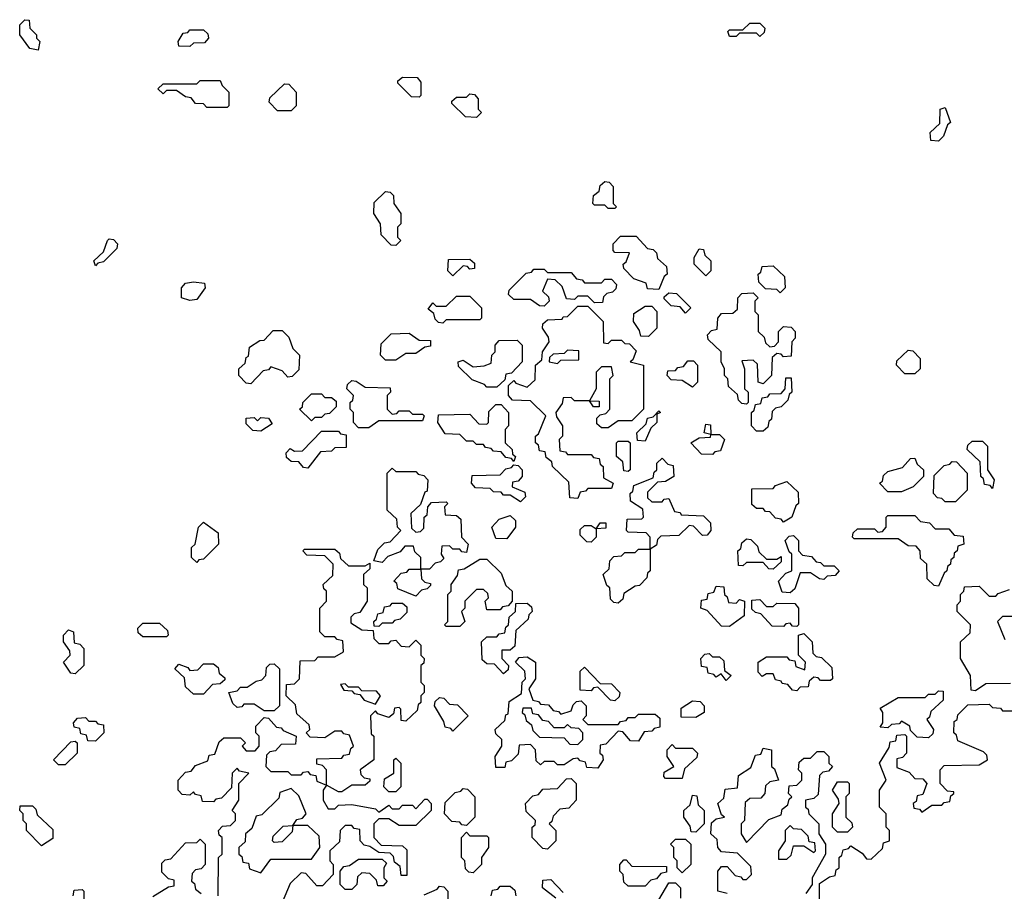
# Model space of a CAD drawing. Extents: x 2895860 to 3052244, y 542080 to 918683.
# Tile 34 of 133: x 2940950 to 2943870, y 706885 to 709470. Entities that reach past the tile are written whole.
import ezdxf

# ---------------------------------------------------------------- set-up
doc = ezdxf.new("R2010")
doc.units = 0

msp = doc.modelspace()

# ---------------------------------------------------------------- linework, layer by layer
at = {"layer": '0CON05XD'}
for points in [[(2941005, 709380), (2940980, 709385), (2940950, 709425), (2940950, 709455), (2940965, 709470), (2940978.3, 709468.3), (2940980, 709445), (2941000, 709425), (2941000, 709415), (2941010, 709405), (2941005, 709380)], [(2943145, 709420), (2943135, 709430), (2943085, 709430), (2943075, 709420), (2943055, 709420), (2943050, 709435), (2943055, 709440), (2943095, 709440), (2943115, 709460), (2943145, 709460), (2943160, 709445), (2943158.3, 709431.7), (2943145, 709420)], [(2941455, 709390), (2941421.7, 709391.7), (2941420, 709405), (2941435, 709430), (2941448.3, 709431.7), (2941455, 709440), (2941495, 709440), (2941508.3, 709428.3), (2941510, 709415), (2941498.3, 709401.7), (2941465, 709400), (2941455, 709390)], [(2942135, 709240), (2942111.7, 709241.7), (2942071.7, 709281.7), (2942071.7, 709288.3), (2942085, 709300), (2942128.3, 709298.3), (2942140, 709285), (2942140, 709245), (2942135, 709240)], [(2941565, 709210), (2941505, 709210), (2941495, 709220), (2941471.7, 709221.7), (2941458.3, 709238.3), (2941441.7, 709241.7), (2941415, 709260), (2941385, 709260), (2941375, 709250), (2941360, 709265), (2941375, 709280), (2941475, 709280), (2941485, 709290), (2941545, 709290), (2941550, 709275), (2941570, 709255), (2941570, 709215), (2941565, 709210)], [(2941755, 709200), (2941715, 709200), (2941690, 709225), (2941691.7, 709238.3), (2941735, 709280), (2941748.3, 709278.3), (2941770, 709255), (2941770, 709215), (2941755, 709200)], [(2942305, 709180), (2942271.7, 709181.7), (2942231.7, 709221.7), (2942231.7, 709228.3), (2942245, 709240), (2942275, 709240), (2942285, 709250), (2942298.3, 709248.3), (2942310, 709235), (2942310, 709205), (2942320, 709195), (2942305, 709180)], [(2943675, 709110), (2943651.7, 709111.7), (2943650, 709135), (2943678.3, 709161.7), (2943680, 709205), (2943695, 709210), (2943710, 709165), (2943701.7, 709158.3), (2943690, 709125), (2943675, 709110)], [(2942715, 708910), (2942695, 708910), (2942685, 708920), (2942655, 708920), (2942650, 708925), (2942651.7, 708948.3), (2942668.3, 708961.7), (2942671.7, 708978.3), (2942685, 708990), (2942698.3, 708988.3), (2942710, 708975), (2942710, 708925), (2942720, 708915), (2942715, 708910)], [(2942065, 708800), (2942051.7, 708801.7), (2942021.7, 708831.7), (2942020, 708865), (2942000, 708895), (2942001.7, 708928.3), (2942035, 708960), (2942048.3, 708958.3), (2942058.3, 708948.3), (2942060, 708925), (2942080, 708895), (2942080, 708865), (2942070, 708855), (2942070, 708825), (2942080, 708815), (2942065, 708800)], [(2941175, 708740), (2941170, 708755), (2941198.3, 708781.7), (2941210, 708815), (2941215, 708820), (2941228.3, 708818.3), (2941240, 708805), (2941238.3, 708791.7), (2941198.3, 708751.7), (2941181.7, 708748.3), (2941175, 708740)], [(2942845, 708670), (2942811.7, 708671.7), (2942808.3, 708688.3), (2942771.7, 708701.7), (2942741.7, 708731.7), (2942740, 708745), (2942748.3, 708751.7), (2942758.3, 708778.3), (2942715, 708780), (2942710, 708785), (2942710, 708805), (2942731.7, 708828.3), (2942778.3, 708828.3), (2942811.7, 708791.7), (2942828.3, 708788.3), (2942838.3, 708778.3), (2942841.7, 708761.7), (2942868.3, 708738.3), (2942870, 708715), (2942861.7, 708708.3), (2942845, 708670)], [(2942985, 708710), (2942950, 708745), (2942950, 708765), (2942965, 708790), (2942978.3, 708788.3), (2942981.7, 708771.7), (2943000, 708755), (2943000, 708725), (2942985, 708710)], [(2942235, 708710), (2942220, 708725), (2942221.7, 708758.3), (2942285, 708760), (2942298.3, 708748.3), (2942298.3, 708731.7), (2942285, 708730), (2942278.3, 708738.3), (2942265, 708740), (2942235, 708710)], [(2942505, 708620), (2942491.7, 708621.7), (2942465, 708640), (2942415, 708640), (2942400, 708655), (2942401.7, 708668.3), (2942451.7, 708718.3), (2942468.3, 708721.7), (2942475, 708730), (2942505, 708730), (2942515, 708720), (2942585, 708720), (2942601.7, 708701.7), (2942618.3, 708698.3), (2942625, 708690), (2942675, 708690), (2942685, 708700), (2942705, 708700), (2942720, 708685), (2942718.3, 708671.7), (2942708.3, 708661.7), (2942691.7, 708658.3), (2942681.7, 708648.3), (2942678.3, 708631.7), (2942655, 708630), (2942635, 708650), (2942605, 708650), (2942595, 708640), (2942571.7, 708641.7), (2942558.3, 708678.3), (2942538.3, 708698.3), (2942515, 708700), (2942500, 708665), (2942518.3, 708648.3), (2942520, 708635), (2942505, 708620)], [(2943205, 708660), (2943195, 708670), (2943161.7, 708671.7), (2943141.7, 708691.7), (2943140, 708715), (2943148.3, 708721.7), (2943151.7, 708738.3), (2943185, 708740), (2943218.3, 708708.3), (2943220, 708675), (2943205, 708660)], [(2941455, 708637.5), (2941430, 708645), (2941430, 708675), (2941441.7, 708688.3), (2941465, 708692.5), (2941498.3, 708688.3), (2941500, 708675), (2941475, 708640), (2941455, 708637.5)], [(2942925, 708600), (2942908.3, 708618.3), (2942881.7, 708621.7), (2942861.7, 708641.7), (2942861.7, 708648.3), (2942875, 708660), (2942898.3, 708658.3), (2942940, 708615), (2942925, 708600)], [(2943105, 708330), (2943091.7, 708331.7), (2943081.7, 708341.7), (2943078.3, 708358.3), (2943051.7, 708381.7), (2943050, 708405), (2943040, 708415), (2943040, 708435), (2943030, 708455), (2943030, 708485), (2942991.7, 708521.7), (2942990, 708535), (2943001.7, 708548.3), (2943018.3, 708551.7), (2943020, 708585), (2943031.7, 708598.3), (2943065, 708600), (2943078.3, 708611.7), (2943080, 708645), (2943091.7, 708658.3), (2943125, 708660), (2943140, 708645), (2943130, 708635), (2943130, 708605), (2943140, 708595), (2943140, 708545), (2943158.3, 708528.3), (2943161.7, 708511.7), (2943175, 708500), (2943188.3, 708501.7), (2943200, 708515), (2943200, 708545), (2943215, 708560), (2943238.3, 708558.3), (2943250, 708545), (2943250, 708525), (2943240, 708515), (2943238.3, 708471.7), (2943215, 708470), (2943208.3, 708478.3), (2943195, 708480), (2943181.7, 708468.3), (2943180, 708415), (2943155, 708390), (2943140, 708395), (2943138.3, 708448.3), (2943125, 708460), (2943091.7, 708458.3), (2943100, 708435), (2943100, 708375), (2943110, 708365), (2943110, 708335), (2943105, 708330)], [(2942205, 708570), (2942191.7, 708571.7), (2942181.7, 708581.7), (2942178.3, 708598.3), (2942161.7, 708611.7), (2942175, 708630), (2942185, 708620), (2942215, 708620), (2942245, 708650), (2942285, 708650), (2942320, 708615), (2942320, 708585), (2942315, 708580), (2942215, 708580), (2942205, 708570)], [(2942605, 708050), (2942581.7, 708051.7), (2942578.3, 708098.3), (2942530, 708145), (2942528.3, 708158.3), (2942511.7, 708171.7), (2942508.3, 708188.3), (2942491.7, 708191.7), (2942488.3, 708208.3), (2942480, 708215), (2942480, 708235), (2942488.3, 708241.7), (2942510, 708295), (2942465, 708340), (2942411.7, 708341.7), (2942400, 708355), (2942400, 708385), (2942415, 708400), (2942421.7, 708391.7), (2942455, 708380), (2942478.3, 708401.7), (2942480, 708445), (2942498.3, 708461.7), (2942500, 708485), (2942520, 708515), (2942518.3, 708528.3), (2942500, 708555), (2942501.7, 708568.3), (2942515, 708580), (2942558.3, 708581.7), (2942561.7, 708588.3), (2942575, 708590), (2942605, 708620), (2942635, 708620), (2942680, 708575), (2942681.7, 708511.7), (2942695, 708510), (2942705, 708520), (2942735, 708520), (2942745, 708510), (2942758.3, 708508.3), (2942778.3, 708488.3), (2942768.3, 708461.7), (2942760, 708455), (2942800, 708445), (2942800, 708315), (2942765, 708280), (2942725, 708280), (2942695, 708260), (2942675, 708260), (2942661.7, 708271.7), (2942661.7, 708288.3), (2942671.7, 708298.3), (2942688.3, 708301.7), (2942700, 708315), (2942700, 708405), (2942710, 708415), (2942705, 708440), (2942675, 708440), (2942660, 708425), (2942660, 708375), (2942640, 708340), (2942668.3, 708338.3), (2942668.3, 708321.7), (2942651.7, 708321.7), (2942640, 708340), (2942595, 708340), (2942585, 708350), (2942561.7, 708348.3), (2942558.3, 708331.7), (2942540, 708305), (2942541.7, 708291.7), (2942560, 708265), (2942560, 708235), (2942550, 708225), (2942551.7, 708191.7), (2942568.3, 708188.3), (2942575, 708180), (2942645, 708180), (2942651.7, 708171.7), (2942668.3, 708168.3), (2942671.7, 708151.7), (2942680, 708145), (2942681.7, 708111.7), (2942710, 708095), (2942705, 708080), (2942635, 708080), (2942628.3, 708071.7), (2942611.7, 708068.3), (2942605, 708050)], [(2942815, 708530), (2942791.7, 708531.7), (2942788.3, 708548.3), (2942770, 708575), (2942771.7, 708598.3), (2942805, 708620), (2942825, 708620), (2942840, 708605), (2942840, 708555), (2942815, 708530)], [(2941635, 708390), (2941621.7, 708391.7), (2941600, 708415), (2941600, 708435), (2941618.3, 708451.7), (2941621.7, 708468.3), (2941628.3, 708471.7), (2941631.7, 708498.3), (2941661.7, 708518.3), (2941675, 708520), (2941701.7, 708548.3), (2941728.3, 708548.3), (2941748.3, 708528.3), (2941760, 708495), (2941780, 708475), (2941778.3, 708431.7), (2941758.3, 708411.7), (2941745, 708410), (2941728.3, 708428.3), (2941695, 708440), (2941688.3, 708431.7), (2941671.7, 708428.3), (2941635, 708390)], [(2942065, 708460), (2942035, 708460), (2942020, 708475), (2942021.7, 708508.3), (2942051.7, 708538.3), (2942105, 708540), (2942135, 708520), (2942168.3, 708518.3), (2942168.3, 708501.7), (2942151.7, 708498.3), (2942125, 708480), (2942095, 708480), (2942065, 708460)], [(2942365, 708380), (2942335, 708380), (2942328.3, 708388.3), (2942291.7, 708401.7), (2942251.7, 708441.7), (2942250, 708455), (2942265, 708460), (2942295, 708440), (2942327, 708443), (2942348.3, 708451.7), (2942350, 708475), (2942360, 708485), (2942360, 708505), (2942371.7, 708518.3), (2942425, 708520), (2942440, 708505), (2942440, 708455), (2942408.3, 708421.7), (2942391.7, 708418.3), (2942388.3, 708401.7), (2942365, 708380)], [(2942545, 708450), (2942555, 708460), (2942608.3, 708461.7), (2942608.3, 708488.3), (2942575, 708490), (2942565, 708480), (2942531.7, 708478.3), (2942521.7, 708468.3), (2942520, 708455), (2942545, 708450)], [(2943605, 708420), (2943575, 708420), (2943550, 708445), (2943551.7, 708458.3), (2943585, 708490), (2943598.3, 708488.3), (2943620, 708465), (2943620, 708435), (2943605, 708420)], [(2942945, 708380), (2942915, 708400), (2942881.7, 708401.7), (2942870, 708415), (2942871.7, 708428.3), (2942895, 708430), (2942901.7, 708438.3), (2942918.3, 708441.7), (2942931.7, 708458.3), (2942948.3, 708458.3), (2942960, 708445), (2942960, 708395), (2942945, 708380)], [(2941985, 708260), (2941955, 708260), (2941940, 708275), (2941940, 708305), (2941930, 708315), (2941930, 708335), (2941938.3, 708341.7), (2941940, 708355), (2941920, 708375), (2941921.7, 708388.3), (2941935, 708400), (2941948.3, 708398.3), (2941975, 708380), (2942048.3, 708378.3), (2942050, 708365), (2942040, 708355), (2942040, 708315), (2942055, 708300), (2942068.3, 708301.7), (2942075, 708310), (2942105, 708310), (2942115, 708300), (2942145, 708300), (2942150, 708295), (2942145, 708280), (2942015, 708280), (2941985, 708260)], [(2943155, 708250), (2943135, 708250), (2943120, 708265), (2943120, 708305), (2943128.3, 708311.7), (2943131.7, 708328.3), (2943148.3, 708331.7), (2943151.7, 708348.3), (2943168.3, 708351.7), (2943175, 708360), (2943208.3, 708361.7), (2943220, 708375), (2943221.7, 708408.3), (2943238.3, 708408.3), (2943240, 708365), (2943231.7, 708358.3), (2943228.3, 708341.7), (2943208.3, 708321.7), (2943191.7, 708318.3), (2943181.7, 708308.3), (2943180, 708285), (2943171.7, 708278.3), (2943168.3, 708261.7), (2943155, 708250)], [(2941815, 708280), (2941780, 708315), (2941788.3, 708321.7), (2941790, 708335), (2941815, 708360), (2941845, 708360), (2941855, 708350), (2941875, 708350), (2941888.3, 708338.3), (2941888.3, 708321.7), (2941868.3, 708301.7), (2941855, 708300), (2941845, 708290), (2941825, 708290), (2941815, 708280)], [(2942415, 708160), (2942408.3, 708168.3), (2942391.7, 708171.7), (2942378.3, 708188.3), (2942355, 708190), (2942348.3, 708198.3), (2942331.7, 708201.7), (2942325, 708210), (2942305, 708210), (2942295, 708220), (2942275, 708220), (2942255, 708240), (2942211.7, 708241.7), (2942190, 708275), (2942191.7, 708298.3), (2942285, 708300), (2942311.7, 708271.7), (2942335, 708270), (2942340, 708275), (2942341.7, 708308.3), (2942361.7, 708328.3), (2942378.3, 708328.3), (2942400, 708305), (2942400, 708265), (2942390, 708255), (2942390, 708215), (2942410, 708195), (2942411.7, 708181.7), (2942420, 708175), (2942415, 708160)], [(2942805, 708220), (2942781.7, 708221.7), (2942780, 708245), (2942808.3, 708271.7), (2942811.7, 708288.3), (2942828.3, 708291.7), (2942845, 708310), (2942850, 708305), (2942840, 708300), (2942840, 708275), (2942821.7, 708258.3), (2942805, 708220)], [(2941665, 708250), (2941641.7, 708251.7), (2941621.7, 708271.7), (2941621.7, 708288.3), (2941645, 708290), (2941655, 708280), (2941665, 708290), (2941688.3, 708288.3), (2941698.3, 708271.7), (2941665, 708250)], [(2941805, 708140), (2941791.7, 708141.7), (2941778.3, 708158.3), (2941755, 708160), (2941741.7, 708171.7), (2941740, 708185), (2941751.7, 708198.3), (2941765, 708190), (2941788.3, 708191.7), (2941845, 708250), (2941895, 708250), (2941901.7, 708241.7), (2941918.3, 708238.3), (2941918.3, 708201.7), (2941885, 708200), (2941875, 708190), (2941841.7, 708188.3), (2941805, 708140)], [(2943005, 708180), (2942971.7, 708181.7), (2942940, 708215), (2942965, 708230), (2942998.3, 708231.7), (2943000, 708240), (2942980, 708245), (2942985, 708270), (2942998.3, 708268.3), (2943000, 708240), (2943025, 708240), (2943040, 708225), (2943028.3, 708191.7), (2943011.7, 708188.3), (2943005, 708180)], [(2942755, 708130), (2942741.7, 708131.7), (2942738.3, 708158.3), (2942720, 708175), (2942720, 708215), (2942725, 708220), (2942755, 708220), (2942760, 708215), (2942760, 708135), (2942755, 708130)], [(2943835, 708080), (2943828.3, 708088.3), (2943811.7, 708091.7), (2943808.3, 708108.3), (2943800, 708115), (2943798.3, 708158.3), (2943760, 708195), (2943761.7, 708208.3), (2943775, 708220), (2943805, 708220), (2943820, 708205), (2943820, 708135), (2943840, 708105), (2943835, 708080)], [(2942725, 707740), (2942711.7, 707741.7), (2942701.7, 707751.7), (2942700, 707785), (2942691.7, 707791.7), (2942680, 707825), (2942698.3, 707841.7), (2942700, 707865), (2942711.7, 707878.3), (2942735, 707880), (2942745, 707890), (2942775, 707890), (2942785, 707900), (2942820, 707900), (2942820, 707935), (2942808.3, 707948.3), (2942755, 707950), (2942750, 707955), (2942751.7, 707988.3), (2942795, 707990), (2942800, 707995), (2942798.3, 708018.3), (2942761.7, 708041.7), (2942760, 708065), (2942768.3, 708071.7), (2942771.7, 708088.3), (2942828.3, 708111.7), (2942831.7, 708128.3), (2942840, 708135), (2942840, 708155), (2942855, 708170), (2942871.7, 708151.7), (2942888.3, 708148.3), (2942890, 708115), (2942865, 708100), (2942841.7, 708098.3), (2942811.7, 708068.3), (2942811.7, 708051.7), (2942825, 708040), (2942855, 708040), (2942861.7, 708048.3), (2942875, 708050), (2942891.7, 708011.7), (2942908.3, 708008.3), (2942911.7, 708001.7), (2942978.3, 707998.3), (2942998.3, 707978.3), (2943000, 707955), (2942988.3, 707941.7), (2942975, 707940), (2942948.3, 707968.3), (2942935, 707970), (2942905, 707940), (2942851.7, 707938.3), (2942841.7, 707928.3), (2942838.3, 707911.7), (2942820, 707900), (2942820, 707835), (2942811.7, 707828.3), (2942810, 707815), (2942788.3, 707791.7), (2942775, 707790), (2942741.7, 707768.3), (2942738.3, 707751.7), (2942725, 707740)], [(2943565, 708070), (2943525, 708070), (2943500, 708095), (2943508.3, 708101.7), (2943511.7, 708118.3), (2943525, 708130), (2943568.3, 708141.7), (2943591.7, 708168.3), (2943605, 708170), (2943611.7, 708151.7), (2943630, 708135), (2943630, 708115), (2943600, 708085), (2943565, 708070)], [(2943725, 708040), (2943695, 708040), (2943685, 708050), (2943671.7, 708051.7), (2943660, 708065), (2943661.7, 708118.3), (2943691.7, 708148.3), (2943708.3, 708151.7), (2943715, 708160), (2943728.3, 708158.3), (2943760, 708125), (2943760, 708075), (2943725, 708040)], [(2942125, 707760), (2942071.7, 707781.7), (2942068.3, 707798.3), (2942060, 707805), (2942081.7, 707828.3), (2942098.3, 707831.7), (2942105, 707840), (2942140, 707840), (2942140, 707875), (2942121.7, 707891.7), (2942118.3, 707908.3), (2942091.7, 707908.3), (2942078.3, 707891.7), (2942041.7, 707878.3), (2942025, 707860), (2942000, 707865), (2942011.7, 707898.3), (2942031.7, 707918.3), (2942048.3, 707921.7), (2942080, 707955), (2942070, 707965), (2942068.3, 707988.3), (2942040, 708015), (2942040, 708125), (2942055, 708140), (2942065, 708130), (2942125, 708130), (2942131.7, 708121.7), (2942148.3, 708118.3), (2942160, 708105), (2942158.3, 708071.7), (2942151.7, 708068.3), (2942138.3, 708031.7), (2942110, 708005), (2942111.7, 707961.7), (2942125, 707950), (2942138.3, 707951.7), (2942148.3, 707961.7), (2942150, 707995), (2942158.3, 708001.7), (2942160, 708025), (2942171.7, 708038.3), (2942215, 708040), (2942220, 708035), (2942210, 708025), (2942211.7, 708001.7), (2942245, 708000), (2942258.3, 707988.3), (2942260, 707935), (2942280, 707915), (2942275, 707890), (2942261.7, 707891.7), (2942255, 707900), (2942235, 707900), (2942225, 707910), (2942201.7, 707908.3), (2942200, 707885), (2942208.3, 707871.7), (2942198.3, 707861.7), (2942181.7, 707858.3), (2942165, 707840), (2942140, 707840), (2942141.7, 707811.7), (2942151.7, 707801.7), (2942168.3, 707798.3), (2942168.3, 707791.7), (2942158.3, 707781.7), (2942141.7, 707778.3), (2942125, 707760)], [(2942435, 708040), (2942405, 708060), (2942385, 708060), (2942378.3, 708068.3), (2942355, 708070), (2942345, 708080), (2942301.7, 708081.7), (2942290, 708095), (2942291.7, 708118.3), (2942375, 708120), (2942391.7, 708138.3), (2942408.3, 708141.7), (2942415, 708150), (2942428.3, 708148.3), (2942440, 708135), (2942440, 708115), (2942428.3, 708101.7), (2942411.7, 708098.3), (2942410, 708085), (2942448.3, 708068.3), (2942450, 708055), (2942435, 708040)], [(2943215, 707980), (2943208.3, 707988.3), (2943191.7, 707991.7), (2943175, 708010), (2943161.7, 708011.7), (2943155, 708020), (2943135, 708020), (2943121.7, 708031.7), (2943121.7, 708078.3), (2943185, 708080), (2943191.7, 708088.3), (2943225, 708100), (2943258.3, 708068.3), (2943260, 708035), (2943251.7, 708028.3), (2943240, 707995), (2943215, 707980)], [(2942395, 707930), (2942361.7, 707931.7), (2942350, 707965), (2942371.7, 707988.3), (2942405, 708000), (2942420, 707985), (2942420, 707965), (2942395, 707930)], [(2943675, 707790), (2943661.7, 707791.7), (2943641.7, 707811.7), (2943640, 707855), (2943621.7, 707871.7), (2943620, 707895), (2943608.3, 707908.3), (2943585, 707910), (2943555, 707930), (2943425, 707930), (2943420, 707935), (2943421.7, 707948.3), (2943435, 707960), (2943485, 707960), (2943495, 707950), (2943508.3, 707951.7), (2943520, 707965), (2943520, 707995), (2943525, 708000), (2943605, 708000), (2943621.7, 707981.7), (2943648.3, 707978.3), (2943665, 707960), (2943705, 707960), (2943721.7, 707941.7), (2943748.3, 707938.3), (2943750, 707915), (2943731.7, 707908.3), (2943730, 707895), (2943721.7, 707888.3), (2943720, 707875), (2943711.7, 707868.3), (2943710, 707855), (2943701.7, 707848.3), (2943700, 707835), (2943691.7, 707828.3), (2943675, 707790)], [(2941475, 707860), (2941460, 707875), (2941460, 707905), (2941470, 707915), (2941480, 707965), (2941495, 707980), (2941538.3, 707948.3), (2941540, 707915), (2941495, 707870), (2941481.7, 707868.3), (2941475, 707860)], [(2942645, 707920), (2942631.7, 707921.7), (2942611.7, 707941.7), (2942611.7, 707958.3), (2942625, 707970), (2942645, 707970), (2942660, 707960), (2942671.7, 707978.3), (2942688.3, 707978.3), (2942688.3, 707961.7), (2942660, 707960), (2942660, 707935), (2942645, 707920)], [(2943185, 707840), (2943171.7, 707841.7), (2943155, 707860), (2943105, 707860), (2943095, 707850), (2943081.7, 707851.7), (2943080, 707895), (2943088.3, 707901.7), (2943091.7, 707918.3), (2943105, 707930), (2943118.3, 707928.3), (2943138.3, 707908.3), (2943141.7, 707891.7), (2943165, 707870), (2943195, 707870), (2943208.3, 707878.3), (2943208.3, 707861.7), (2943185, 707840)], [(2943235, 707770), (2943211.7, 707771.7), (2943200, 707805), (2943221.7, 707828.3), (2943240, 707835), (2943240, 707885), (2943231.7, 707891.7), (2943220, 707925), (2943231.7, 707938.3), (2943245, 707940), (2943260, 707925), (2943260, 707895), (2943271.7, 707881.7), (2943298.3, 707878.3), (2943311.7, 707861.7), (2943325, 707860), (2943335, 707850), (2943365, 707850), (2943380, 707835), (2943368.3, 707821.7), (2943345, 707820), (2943335, 707810), (2943321.7, 707811.7), (2943295, 707830), (2943265, 707830), (2943248.3, 707781.7), (2943235, 707770)], [(2941538.3, 706871.7), (2941540, 706985), (2941550, 706995), (2941550, 707045), (2941541.7, 707051.7), (2941540, 707065), (2941551.7, 707078.3), (2941575, 707080), (2941590, 707095), (2941590, 707115), (2941580, 707125), (2941600, 707155), (2941600, 707205), (2941630, 707235), (2941601.7, 707241.7), (2941595, 707250), (2941580, 707235), (2941578.3, 707191.7), (2941548.3, 707161.7), (2941531.7, 707158.3), (2941525, 707150), (2941491.7, 707151.7), (2941488.3, 707168.3), (2941471.7, 707171.7), (2941465, 707180), (2941455, 707170), (2941431.7, 707171.7), (2941420, 707185), (2941420, 707215), (2941441.7, 707238.3), (2941458.3, 707241.7), (2941471.7, 707258.3), (2941508.3, 707271.7), (2941511.7, 707288.3), (2941528.3, 707291.7), (2941541.7, 707328.3), (2941555, 707340), (2941605, 707340), (2941620, 707325), (2941610, 707315), (2941621.7, 707301.7), (2941648.3, 707301.7), (2941660, 707315), (2941660, 707345), (2941650, 707355), (2941650, 707375), (2941675, 707400), (2941688.3, 707398.3), (2941711.7, 707371.7), (2941725, 707370), (2941731.7, 707361.7), (2941770, 707345), (2941768.3, 707321.7), (2941725, 707320), (2941708.3, 707301.7), (2941691.7, 707298.3), (2941681.7, 707288.3), (2941680, 707255), (2941695, 707240), (2941745, 707240), (2941755, 707230), (2941785, 707230), (2941791.7, 707238.3), (2941805, 707240), (2941811.7, 707231.7), (2941828.3, 707228.3), (2941831.7, 707211.7), (2941860, 707200), (2941860, 707245), (2941848.3, 707258.3), (2941831.7, 707261.7), (2941831.7, 707278.3), (2941905, 707280), (2941911.7, 707288.3), (2941928.3, 707291.7), (2941931.7, 707308.3), (2941940, 707315), (2941928.3, 707348.3), (2941911.7, 707351.7), (2941905, 707360), (2941885, 707360), (2941855, 707340), (2941811.7, 707341.7), (2941800, 707355), (2941810, 707365), (2941808.3, 707378.3), (2941771.7, 707411.7), (2941768.3, 707438.3), (2941740, 707465), (2941741.7, 707498.3), (2941765, 707500), (2941780, 707515), (2941781.7, 707568.3), (2941825, 707570), (2941835, 707580), (2941885, 707580), (2941910, 707595), (2941908.3, 707628.3), (2941891.7, 707631.7), (2941885, 707640), (2941855, 707640), (2941840, 707655), (2941840, 707725), (2941860, 707745), (2941860, 707775), (2941851.7, 707781.7), (2941850, 707795), (2941878.3, 707821.7), (2941880, 707855), (2941855, 707880), (2941801.7, 707881.7), (2941790, 707895), (2941795, 707900), (2941885, 707900), (2941898.3, 707888.3), (2941901.7, 707871.7), (2941925, 707850), (2941975, 707850), (2941988.3, 707858.3), (2941988.3, 707841.7), (2941970, 707825), (2941970, 707795), (2941980, 707785), (2941980, 707745), (2941958.3, 707711.7), (2941941.7, 707708.3), (2941931.7, 707698.3), (2941931.7, 707681.7), (2941965, 707660), (2941998.3, 707658.3), (2942000, 707635), (2942015, 707620), (2942045, 707620), (2942051.7, 707628.3), (2942065, 707630), (2942081.7, 707611.7), (2942105, 707610), (2942125, 707630), (2942140, 707615), (2942140, 707585), (2942150, 707575), (2942148.3, 707561.7), (2942140, 707555), (2942140, 707505), (2942150, 707495), (2942150, 707475), (2942140, 707465), (2942140, 707445), (2942131.7, 707438.3), (2942128.3, 707421.7), (2942095, 707390), (2942081.7, 707391.7), (2942080, 707425), (2942075, 707430), (2942061.7, 707428.3), (2942058.3, 707411.7), (2942045, 707400), (2942011.7, 707411.7)], [(2942255, 707670), (2942215, 707670), (2942210, 707675), (2942220, 707685), (2942220, 707765), (2942230, 707775), (2942230, 707795), (2942248.3, 707821.7), (2942251.7, 707838.3), (2942268.3, 707841.7), (2942315, 707870), (2942335, 707870), (2942378.3, 707828.3), (2942391.7, 707791.7), (2942410, 707775), (2942410, 707745), (2942398.3, 707731.7), (2942381.7, 707728.3), (2942375, 707720), (2942335, 707720), (2942330, 707745), (2942340, 707755), (2942338.3, 707768.3), (2942325, 707780), (2942305, 707780), (2942270, 707745), (2942270, 707725), (2942260, 707715), (2942270, 707685), (2942255, 707670)], [(2943055, 707670), (2943031.7, 707671.7), (2942988.3, 707718.3), (2942970, 707725), (2942971.7, 707748.3), (2942988.3, 707751.7), (2942991.7, 707768.3), (2943008.3, 707771.7), (2943015, 707790), (2943038.3, 707788.3), (2943040, 707765), (2943048.3, 707758.3), (2943051.7, 707741.7), (2943075, 707740), (2943085, 707750), (2943100, 707745), (2943098.3, 707701.7), (2943055, 707670)], [(2943888.3, 707501.7), (2943815, 707500), (2943785, 707480), (2943771.7, 707481.7), (2943770, 707525), (2943740, 707575), (2943740, 707625), (2943768.3, 707651.7), (2943770, 707675), (2943730, 707715), (2943730, 707735), (2943740, 707745), (2943740, 707765), (2943750, 707775), (2943751.7, 707788.3), (2943795, 707790), (2943825, 707760), (2943845, 707760), (2943851.7, 707768.3), (2943885, 707780)], [(2943255, 707670), (2943241.7, 707671.7), (2943235, 707680), (2943221.7, 707678.3), (2943215, 707670), (2943181.7, 707671.7), (2943148.3, 707708.3), (2943131.7, 707711.7), (2943121.7, 707721.7), (2943121.7, 707748.3), (2943145, 707750), (2943165, 707730), (2943185, 707730), (2943195, 707740), (2943248.3, 707738.3), (2943260, 707725), (2943260, 707675), (2943255, 707670)], [(2942015, 707670), (2942001.7, 707671.7), (2942000, 707685), (2942008.3, 707691.7), (2942011.7, 707708.3), (2942028.3, 707711.7), (2942031.7, 707728.3), (2942048.3, 707731.7), (2942055, 707740), (2942085, 707740), (2942098.3, 707728.3), (2942098.3, 707711.7), (2942078.3, 707691.7), (2942061.7, 707688.3), (2942055, 707680), (2942025, 707680), (2942015, 707670)], [(2942385, 707530), (2942358.3, 707558.3), (2942335, 707560), (2942321.7, 707571.7), (2942320, 707625), (2942335, 707640), (2942365, 707640), (2942371.7, 707648.3), (2942388.3, 707651.7), (2942391.7, 707668.3), (2942400, 707675), (2942401.7, 707698.3), (2942420, 707715), (2942421.7, 707738.3), (2942455, 707740), (2942468.3, 707728.3), (2942470, 707715), (2942460, 707705), (2942458.3, 707691.7), (2942421.7, 707658.3), (2942418.3, 707611.7), (2942405, 707600), (2942380, 707600), (2942380, 707575), (2942400, 707555), (2942398.3, 707541.7), (2942385, 707530)], [(2943905, 707700), (2943865, 707700), (2943850, 707685), (2943871.7, 707631.7)], [(2941385, 707640), (2941315, 707640), (2941301.7, 707651.7), (2941300, 707665), (2941315, 707680), (2941365, 707680), (2941388.3, 707658.3), (2941390, 707645), (2941385, 707640)], [(2941115, 707530), (2941101.7, 707531.7), (2941080, 707565), (2941100, 707585), (2941098.3, 707598.3), (2941080, 707625), (2941080, 707645), (2941095, 707660), (2941110, 707655), (2941111.7, 707621.7), (2941128.3, 707618.3), (2941140, 707605), (2941140, 707555), (2941115, 707530)], [(2943255, 707480), (2943241.7, 707481.7), (2943228.3, 707498.3), (2943211.7, 707501.7), (2943208.3, 707508.3), (2943191.7, 707511.7), (2943185, 707530), (2943165, 707530), (2943151.7, 707521.7), (2943140, 707535), (2943140, 707565), (2943165, 707580), (2943225, 707580), (2943231.7, 707571.7), (2943248.3, 707568.3), (2943251.7, 707551.7), (2943278.3, 707541.7), (2943280, 707565), (2943260, 707585), (2943260, 707645), (2943275, 707650), (2943300, 707625), (2943301.7, 707591.7), (2943311.7, 707581.7), (2943328.3, 707578.3), (2943358.3, 707548.3), (2943360, 707515), (2943355, 707510), (2943325, 707510), (2943318.3, 707518.3), (2943305, 707520), (2943291.7, 707508.3), (2943288.3, 707491.7), (2943265, 707490), (2943255, 707480)], [(2942665, 707250), (2942631.7, 707251.7), (2942628.3, 707268.3), (2942611.7, 707271.7), (2942605, 707280), (2942591.7, 707278.3), (2942565, 707260), (2942545, 707260), (2942535, 707270), (2942505, 707270), (2942495, 707260), (2942481.7, 707271.7), (2942480, 707305), (2942465, 707320), (2942431.7, 707318.3), (2942428.3, 707291.7), (2942408.3, 707271.7), (2942391.7, 707268.3), (2942388.3, 707251.7), (2942361.7, 707251.7), (2942360, 707285), (2942380, 707315), (2942380, 707335), (2942361.7, 707351.7), (2942360, 707365), (2942388.3, 707391.7), (2942391.7, 707408.3), (2942398.3, 707411.7), (2942401.7, 707448.3), (2942438.3, 707471.7), (2942440, 707505), (2942450, 707515), (2942448.3, 707538.3), (2942420, 707565), (2942431.7, 707578.3), (2942455, 707580), (2942480, 707565), (2942480, 707515), (2942460, 707485), (2942471.7, 707451.7), (2942488.3, 707448.3), (2942495, 707440), (2942518.3, 707438.3), (2942531.7, 707421.7), (2942548.3, 707418.3), (2942555, 707410), (2942585, 707420), (2942591.7, 707438.3), (2942601.7, 707448.3), (2942615, 707450), (2942630, 707435), (2942630, 707405), (2942620, 707395), (2942635, 707380), (2942725, 707380), (2942731.7, 707388.3), (2942748.3, 707391.7), (2942755, 707400), (2942775, 707400), (2942785, 707410), (2942835, 707410), (2942848.3, 707398.3), (2942848.3, 707371.7), (2942831.7, 707368.3), (2942825, 707360), (2942801.7, 707358.3), (2942785, 707330), (2942761.7, 707331.7), (2942738.3, 707358.3), (2942725, 707360), (2942688.3, 707321.7), (2942671.7, 707318.3), (2942670, 707295), (2942678.3, 707288.3), (2942680, 707275), (2942665, 707250)], [(2943045, 707510), (2943030, 707530), (2943015, 707520), (2943008.3, 707528.3), (2942991.7, 707531.7), (2942988.3, 707548.3), (2942971.7, 707551.7), (2942970, 707575), (2942981.7, 707588.3), (2942995, 707590), (2943005, 707580), (2943025, 707580), (2943038.3, 707568.3), (2943040, 707540), (2943060, 707525), (2943045, 707510)], [(2941495, 707470), (2941465, 707470), (2941441.7, 707491.7), (2941438.3, 707518.3), (2941410, 707545), (2941421.7, 707558.3), (2941448.3, 707548.3), (2941455, 707540), (2941478.3, 707541.7), (2941495, 707560), (2941525, 707560), (2941538.3, 707548.3), (2941541.7, 707531.7), (2941558.3, 707518.3), (2941558.3, 707511.7), (2941545, 707500), (2941521.7, 707498.3), (2941495, 707470)], [(2941705, 707420), (2941675, 707420), (2941645, 707440), (2941615, 707440), (2941608.3, 707431.7), (2941595, 707430), (2941581.7, 707441.7), (2941570, 707475), (2941595, 707480), (2941605, 707490), (2941625, 707490), (2941651.7, 707508.3), (2941668.3, 707511.7), (2941680, 707525), (2941681.7, 707548.3), (2941691.7, 707558.3), (2941705, 707560), (2941720, 707545), (2941720, 707435), (2941705, 707420)], [(2942715, 707450), (2942701.7, 707451.7), (2942665, 707490), (2942651.7, 707488.3), (2942645, 707480), (2942611.7, 707481.7), (2942611.7, 707538.3), (2942625, 707550), (2942671.7, 707501.7), (2942705, 707500), (2942730, 707475), (2942728.3, 707461.7), (2942715, 707450)], [(2942005, 707440), (2942020, 707465), (2942008.3, 707478.3), (2941965, 707480), (2941955, 707490), (2941925, 707490), (2941915, 707500), (2941901.7, 707498.3), (2941911.7, 707481.7), (2941935, 707480), (2941941.7, 707471.7), (2941958.3, 707468.3), (2941971.7, 707451.7), (2942005, 707440)], [(2942235, 707360), (2942228.3, 707368.3), (2942211.7, 707371.7), (2942208.3, 707388.3), (2942180, 707435), (2942181.7, 707448.3), (2942195, 707460), (2942208.3, 707458.3), (2942225, 707440), (2942248.3, 707438.3), (2942280, 707405), (2942235, 707360)], [(2943645, 707340), (2943611.7, 707341.7), (2943591.7, 707361.7), (2943590, 707375), (2943565, 707390), (2943558.3, 707381.7), (2943535, 707380), (2943525, 707370), (2943501.7, 707371.7), (2943510, 707385), (2943510, 707415), (2943501.7, 707428.3), (2943555, 707460), (2943635, 707460), (2943645, 707470), (2943665, 707470), (2943675, 707480), (2943688.3, 707478.3), (2943688.3, 707451.7), (2943651.7, 707418.3), (2943648.3, 707401.7), (2943640, 707395), (2943660, 707365), (2943658.3, 707351.7), (2943645, 707340)], [(2942955, 707400), (2942911.7, 707401.7), (2942911.7, 707428.3), (2942945, 707450), (2942968.3, 707448.3), (2942980, 707435), (2942980, 707415), (2942955, 707400)], [(2943448.3, 706998.3), (2943461.7, 706981.7), (2943475, 706980), (2943508.3, 707011.7), (2943511.7, 707028.3), (2943530, 707035), (2943530, 707065), (2943520, 707075), (2943520, 707115), (2943500, 707135), (2943500, 707185), (2943520, 707215), (2943500, 707265), (2943528.3, 707311.7), (2943531.7, 707328.3), (2943548.3, 707331.7), (2943551.7, 707348.3), (2943575, 707350), (2943580, 707345), (2943580, 707295), (2943568.3, 707281.7), (2943551.7, 707278.3), (2943551.7, 707251.7), (2943588.3, 707238.3), (2943605, 707220), (2943628.3, 707218.3), (2943640, 707205), (2943628.3, 707171.7), (2943611.7, 707168.3), (2943608.3, 707151.7), (2943600, 707145), (2943601.7, 707131.7), (2943618.3, 707128.3), (2943625, 707120), (2943655, 707140), (2943685, 707140), (2943691.7, 707148.3), (2943708.3, 707151.7), (2943711.7, 707168.3), (2943720, 707175), (2943720, 707180), (2943701.7, 707181.7), (2943680, 707205), (2943680, 707245), (2943691.7, 707258.3), (2943795, 707260), (2943820, 707275), (2943818.3, 707288.3), (2943808.3, 707298.3), (2943731.7, 707331.7), (2943728.3, 707348.3), (2943720, 707355), (2943721.7, 707388.3), (2943730, 707395), (2943731.7, 707408.3), (2943761.7, 707438.3), (2943825, 707440), (2943835, 707430), (2943858.3, 707428.3), (2943865, 707420), (2943905, 707420)], [(2941175, 707330), (2941151.7, 707331.7), (2941148.3, 707348.3), (2941131.7, 707351.7), (2941128.3, 707368.3), (2941111.7, 707371.7), (2941110, 707385), (2941121.7, 707398.3), (2941145, 707400), (2941155, 707390), (2941175, 707390), (2941181.7, 707381.7), (2941198.3, 707378.3), (2941200, 707355), (2941175, 707330)], [(2942011.7, 707411.7), (2942005, 707420), (2941990, 707405), (2941992.5, 707352.5), (2942000, 707345), (2942000, 707275), (2941960, 707245), (2941961.7, 707231.7), (2941971.7, 707221.7), (2941988.3, 707218.3), (2941988.3, 707211.7), (2941975, 707200), (2941935, 707200), (2941905, 707180), (2941895, 707180), (2941860, 707200), (2941850, 707185), (2941850, 707155), (2941865, 707130), (2941885, 707130), (2941895, 707140), (2941935, 707142.5), (2942005, 707130), (2942015, 707120), (2942045, 707140), (2942055, 707130), (2942075, 707130), (2942085, 707140), (2942115, 707140), (2942125, 707130), (2942151.7, 707158.3), (2942158.3, 707158.3), (2942170, 707145), (2942170, 707125), (2942125, 707080), (2942075, 707080), (2942045, 707100), (2942015, 707100), (2942000, 707085), (2942000, 707045), (2942021.7, 707021.7), (2942085, 707020), (2942098.3, 707008.3), (2942098.3, 706931.7), (2942081.7, 706931.7), (2942078.3, 706958.3), (2942061.7, 706971.7), (2942058.3, 706988.3), (2942048.3, 706998.3), (2942015, 707000), (2941988.3, 707018.3), (2941971.7, 707021.7), (2941960, 707035), (2941958.3, 707068.3), (2941941.7, 707071.7), (2941935, 707080), (2941915, 707080), (2941900, 707065), (2941898.3, 707031.7), (2941870, 707005), (2941870, 706975), (2941880, 706965), (2941880, 706935), (2941848.3, 706901.7), (2941831.7, 706901.7), (2941798.3, 706938.3), (2941785, 706940), (2941751.7, 706908.3), (2941728.3, 706851.7)], [(2942605, 707320), (2942620, 707335), (2942620, 707355), (2942608.3, 707368.3), (2942585, 707370), (2942575, 707380), (2942565, 707370), (2942535, 707370), (2942518.3, 707388.3), (2942501.7, 707391.7), (2942488.3, 707408.3), (2942471.7, 707411.7), (2942468.3, 707428.3), (2942441.7, 707428.3), (2942440, 707415), (2942448.3, 707408.3), (2942451.7, 707391.7), (2942468.3, 707378.3), (2942471.7, 707361.7), (2942491.7, 707341.7), (2942565, 707340), (2942581.7, 707321.7), (2942605, 707320)], [(2941085, 707260), (2941065, 707260), (2941050, 707275), (2941101.7, 707328.3), (2941115, 707330), (2941120, 707325), (2941120, 707295), (2941085, 707260)], [(2942915, 707220), (2942865, 707220), (2942860, 707225), (2942861.7, 707238.3), (2942890, 707255), (2942870, 707285), (2942870, 707305), (2942885, 707320), (2942895, 707310), (2942945, 707310), (2942960, 707295), (2942958.3, 707281.7), (2942921.7, 707248.3), (2942915, 707220)], [(2943048.3, 706878.3), (2943020, 706885), (2943020, 706945), (2943031.7, 706958.3), (2943048.3, 706958.3), (2943071.7, 706931.7), (2943088.3, 706928.3), (2943095, 706920), (2943105, 706920), (2943120, 706935), (2943118.3, 706958.3), (2943078.3, 706998.3), (2943031.7, 707001.7), (2943020, 707015), (2943018.3, 707038.3), (2943000, 707055), (2943001.7, 707088.3), (2943015, 707100), (2943040, 707105), (2943031.7, 707111.7), (2943020, 707145), (2943038.3, 707161.7), (2943041.7, 707188.3), (2943078.3, 707191.7), (2943081.7, 707228.3), (2943118.3, 707251.7), (2943131.7, 707288.3), (2943148.3, 707291.7), (2943155, 707310), (2943180, 707305), (2943180, 707255), (2943188.3, 707248.3), (2943200, 707215), (2943175, 707210), (2943161.7, 707198.3), (2943160, 707175), (2943148.3, 707161.7), (2943115, 707160), (2943101.7, 707148.3), (2943100, 707095), (2943090, 707085), (2943090, 707055), (2943105, 707030), (2943171.7, 707098.3), (2943208.3, 707111.7), (2943211.7, 707128.3), (2943228.3, 707141.7), (2943231.7, 707158.3), (2943240, 707165), (2943230, 707175), (2943231.7, 707198.3), (2943255, 707200), (2943270, 707215), (2943270, 707235), (2943260, 707245), (2943261.7, 707268.3), (2943275, 707280), (2943295, 707280), (2943315, 707300), (2943335, 707300), (2943350, 707285), (2943350, 707265), (2943360, 707255), (2943348.3, 707241.7), (2943331.7, 707238.3), (2943321.7, 707228.3), (2943318.3, 707171.7), (2943305, 707160), (2943280, 707155), (2943280, 707135), (2943288.3, 707128.3), (2943290, 707115), (2943320, 707085), (2943320, 707055), (2943340, 707025), (2943340, 706995), (2943300, 706925), (2943300, 706905), (2943281.7, 706878.3)], [(2942065, 707180), (2942045, 707180), (2942030, 707195), (2942031.7, 707218.3), (2942060, 707235), (2942060, 707275), (2942065, 707280), (2942080, 707265), (2942080, 707195), (2942065, 707180)], [(2942515, 707010), (2942501.7, 707011.7), (2942470, 707045), (2942470, 707075), (2942478.3, 707081.7), (2942480, 707095), (2942451.7, 707121.7), (2942450, 707145), (2942471.7, 707168.3), (2942488.3, 707171.7), (2942501.7, 707188.3), (2942545, 707190), (2942571.7, 707218.3), (2942585, 707220), (2942600, 707205), (2942600, 707155), (2942578.3, 707131.7), (2942551.7, 707128.3), (2942531.7, 707108.3), (2942528.3, 707091.7), (2942520, 707085), (2942540, 707065), (2942540, 707035), (2942515, 707010)], [(2943405, 707060), (2943375, 707060), (2943360, 707075), (2943360, 707115), (2943380, 707145), (2943378.3, 707158.3), (2943360, 707185), (2943375, 707210), (2943405, 707210), (2943410, 707205), (2943410, 707175), (2943400, 707165), (2943400, 707105), (2943418.3, 707088.3), (2943420, 707075), (2943405, 707060)], [(2941665, 706940), (2941695, 706980), (2941815, 706980), (2941840, 707015), (2941838.3, 707048.3), (2941805, 707080), (2941760, 707080), (2941758.3, 707061.7), (2941728.3, 707031.7), (2941705, 707030), (2941700, 707035), (2941701.7, 707048.3), (2941731.7, 707078.3), (2941760, 707080), (2941771.7, 707098.3), (2941788.3, 707101.7), (2941800, 707115), (2941778.3, 707168.3), (2941755, 707190), (2941721.7, 707178.3), (2941718.3, 707161.7), (2941668.3, 707111.7), (2941651.7, 707108.3), (2941638.3, 707071.7), (2941620, 707055), (2941618.3, 707031.7), (2941600, 707015), (2941600, 706995), (2941608.3, 706988.3), (2941611.7, 706971.7), (2941628.3, 706968.3), (2941631.7, 706951.7), (2941665, 706940)], [(2942275, 707080), (2942261.7, 707081.7), (2942255, 707090), (2942231.7, 707091.7), (2942210, 707115), (2942211.7, 707148.3), (2942241.7, 707178.3), (2942258.3, 707181.7), (2942265, 707190), (2942278.3, 707188.3), (2942300, 707165), (2942300, 707105), (2942275, 707080)], [(2942955, 707060), (2942941.7, 707061.7), (2942938.3, 707078.3), (2942920, 707105), (2942920, 707125), (2942938.3, 707141.7), (2942945, 707170), (2942958.3, 707168.3), (2942961.7, 707141.7), (2942980, 707125), (2942980, 707085), (2942955, 707060)], [(2941015, 707020), (2940970, 707065), (2940970, 707085), (2940960, 707095), (2940960, 707115), (2940950, 707125), (2940951.7, 707138.3), (2940988.3, 707138.3), (2940998.3, 707128.3), (2941001.7, 707111.7), (2941048.3, 707068.3), (2941048.3, 707041.7), (2941015, 707020)], [(2943225, 706980), (2943238.3, 706991.7), (2943245, 707020), (2943275, 707020), (2943305, 707000), (2943310, 707005), (2943308.3, 707028.3), (2943291.7, 707031.7), (2943288.3, 707048.3), (2943268.3, 707068.3), (2943245, 707070), (2943235, 707080), (2943220, 707065), (2943220, 707035), (2943200, 707005), (2943200, 706980), (2943225, 706980)], [(2942295, 706940), (2942281.7, 706941.7), (2942271.7, 706951.7), (2942270, 706975), (2942260, 706985), (2942260, 707045), (2942275, 707060), (2942285, 707050), (2942335, 707050), (2942340, 707045), (2942340, 707015), (2942320, 706985), (2942320, 706965), (2942295, 706940)], [(2941345, 706870), (2941391.7, 706898.3), (2941408.3, 706901.7), (2941408.3, 706918.3), (2941391.7, 706921.7), (2941371.7, 706941.7), (2941371.7, 706968.3), (2941381.7, 706978.3), (2941398.3, 706981.7), (2941441.7, 707028.3), (2941475, 707030), (2941485, 707040), (2941500, 707025), (2941500, 706965), (2941488.3, 706951.7), (2941471.7, 706948.3), (2941461.7, 706938.3), (2941460, 706915), (2941468.3, 706908.3), (2941471.7, 706891.7), (2941488.3, 706878.3)], [(2942915, 706940), (2942900, 706955), (2942900, 706975), (2942890, 706985), (2942890, 707015), (2942880, 707025), (2942895, 707040), (2942925, 707040), (2942940, 707025), (2942940, 706965), (2942915, 706940)], [(2943321.7, 706861.7), (2943321.7, 706908.3), (2943351.7, 706928.3), (2943368.3, 706931.7), (2943371.7, 706948.3), (2943380, 706955), (2943380, 706985), (2943388.3, 706991.7), (2943391.7, 707008.3), (2943408.3, 707011.7), (2943415, 707020), (2943448.3, 706998.3)], [(2941935, 706890), (2941915, 706890), (2941900, 706905), (2941900, 706945), (2941911.7, 706958.3), (2941928.3, 706961.7), (2941955, 706980), (2942025, 706980), (2942038.3, 706968.3), (2942030, 706955), (2942030, 706925), (2942040, 706915), (2942028.3, 706901.7), (2942011.7, 706901.7), (2942008.3, 706918.3), (2941988.3, 706938.3), (2941965, 706940), (2941951.7, 706928.3), (2941950, 706905), (2941935, 706890)], [(2942805, 706900), (2942755, 706900), (2942741.7, 706911.7), (2942740, 706935), (2942730, 706945), (2942730, 706965), (2942741.7, 706978.3), (2942748.3, 706978.3), (2942765, 706960), (2942868.3, 706958.3), (2942868.3, 706941.7), (2942851.7, 706938.3), (2942838.3, 706921.7), (2942821.7, 706918.3), (2942805, 706900)], [(2942540, 706865), (2942500, 706895), (2942501.7, 706918.3), (2942525, 706920), (2942561.7, 706881.7)], [(2942845, 706860), (2942875, 706910), (2942895, 706910), (2942910, 706895), (2942910, 706865)], [(2941108.3, 706871.7), (2941111.7, 706888.3), (2941135, 706890), (2941140, 706885), (2941140, 706795)], [(2942150, 706875), (2942188.3, 706891.7), (2942195, 706900), (2942208.3, 706898.3), (2942220, 706885), (2942220, 706820)], [(2942348.3, 706871.7), (2942351.7, 706888.3), (2942368.3, 706891.7), (2942375, 706900), (2942405, 706900), (2942418.3, 706888.3), (2942421.7, 706871.7)]]:
    msp.add_lwpolyline(points, dxfattribs=at)

doc.saveas('drawing.dxf')
